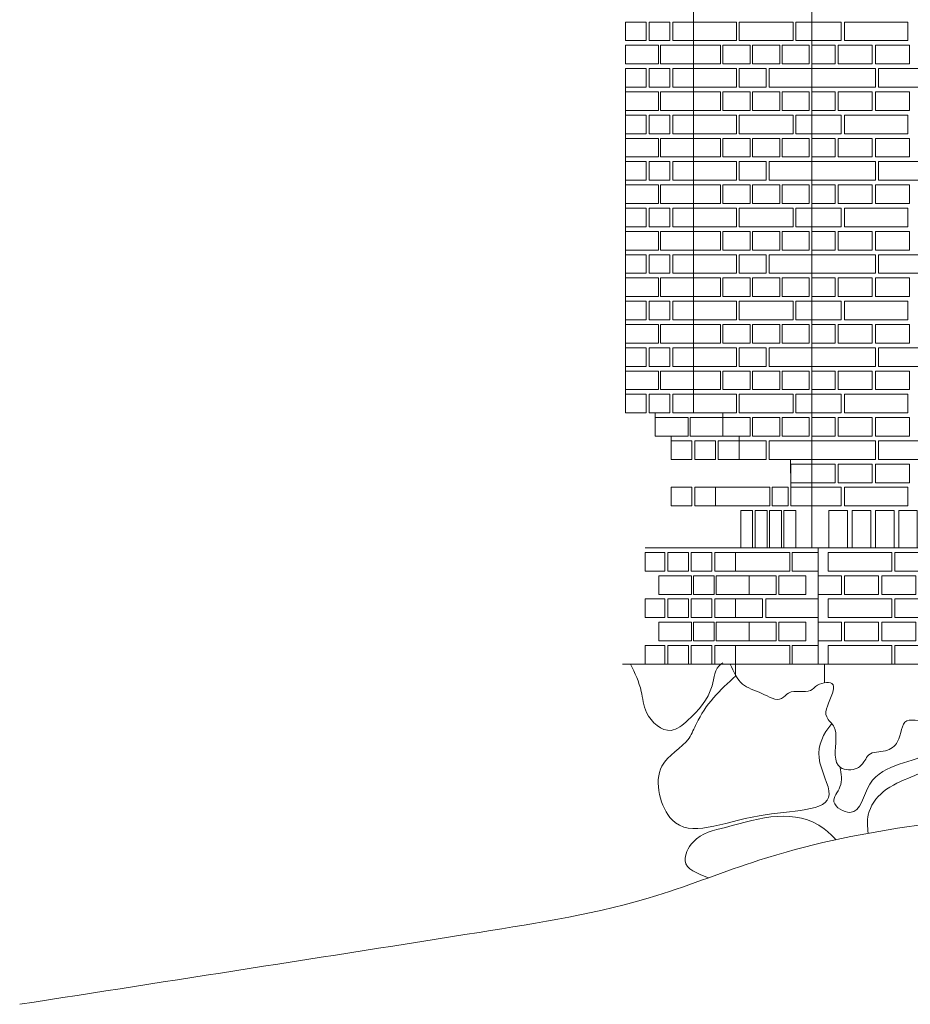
# Model space of a CAD drawing. Header units: millimetres. Extents: x -37887 to 94344, y -69777 to 116976.
# Tile 193 of 205: x 40010 to 42880, y 107154 to 110328. Entities that reach past the tile are written whole.
import ezdxf

# ---------------------------------------------------------------- set-up
doc = ezdxf.new("R2010")
doc.units = ezdxf.units.MM
doc.layers.add('02_odbudowa', color=7, linetype='Continuous', lineweight=30)
doc.layers.add('inwentarka dominiki', color=1, linetype='Continuous', lineweight=13)

# ---------------------------------------------------------------- blocks, each defined once
blk = doc.blocks.new('A$C548F19F9')
at = {"layer": 'inwentarka dominiki'}
for p, q in [((43635.2, 1471.6), (43635.2, 5921.6)), ((43253.6, 1906.6), (43253.6, 4141.6)), ((43035.2, 2959.1), (43035.2, 1906.6)), ((43130.6, 1891.6), (43130.6, 1906.6)), ((43349, 1891.6), (43349, 1906.6)), ((43182.2, 1816.6), (43182.2, 1831.6)), ((43400.7, 1816.6), (43400.7, 1831.6)), ((43567.3, 1666.6), (43566.6, 1756.6)), ((43098.1, 1471.6), (48539.2, 1471.6)), ((43655.4, 1471.6), (43655.4, 1096.6)), ((43025.3, 1096.6), (48623.3, 1096.6)), ((43389.4, 1096.6), (43389.4, 1061.5)), ((43675.7, 1096.6), (43675.7, 1036.7))]:
    blk.add_line(p, q, dxfattribs=at)
for points in [[(43035.2, 3166.6), (43101.9, 3166.6), (43101.9, 3106.6), (43035.2, 3106.6), (43035.2, 3166.6)], [(43111, 3166.6), (43177.8, 3166.6), (43177.8, 3106.6), (43111, 3106.6), (43111, 3166.6)], [(43186.9, 3166.6), (43253.6, 3166.6), (43253.6, 3106.6), (43186.9, 3106.6), (43186.9, 3166.6)], [(43253.6, 3106.6), (43253.6, 3166.6), (43392.7, 3166.6), (43392.7, 3106.6), (43253.6, 3106.6)], [(43400.7, 3106.6), (43400.7, 3166.6), (43575.5, 3166.6), (43575.5, 3106.6), (43400.7, 3106.6)], [(43583.5, 3106.6), (43583.5, 3166.6), (43635.2, 3166.6), (43635.2, 3106.6), (43583.5, 3106.6)], [(43730.2, 3166.6), (43730.2, 3106.6), (43635.2, 3106.6), (43635.2, 3166.6), (43730.2, 3166.6)], [(43945.2, 3166.6), (43945.2, 3106.6), (43740.2, 3106.6), (43740.2, 3166.6), (43945.2, 3166.6)], [(43035.2, 3031.6), (43035.2, 3091.6), (43141.4, 3091.6), (43141.4, 3031.6), (43035.2, 3031.6)], [(43147.4, 3031.6), (43147.4, 3091.6), (43253.6, 3091.6), (43253.6, 3031.6), (43147.4, 3031.6)], [(43341, 3031.6), (43253.6, 3031.6), (43253.6, 3091.6), (43341, 3091.6), (43341, 3031.6)], [(43436.4, 3031.6), (43349, 3031.6), (43349, 3091.6), (43436.4, 3091.6), (43436.4, 3031.6)], [(43531.8, 3031.6), (43444.4, 3031.6), (43444.4, 3091.6), (43531.8, 3091.6), (43531.8, 3031.6)], [(43627.2, 3031.6), (43539.8, 3031.6), (43539.8, 3091.6), (43627.2, 3091.6), (43627.2, 3031.6)], [(43710.2, 3091.6), (43710.2, 3031.6), (43635.2, 3031.6), (43635.2, 3091.6), (43710.2, 3091.6)], [(43830.2, 3091.6), (43830.2, 3031.6), (43720.2, 3031.6), (43720.2, 3091.6), (43830.2, 3091.6)], [(43950.2, 3091.6), (43950.2, 3031.6), (43840.2, 3031.6), (43840.2, 3091.6), (43950.2, 3091.6)], [(43035.2, 3016.6), (43101.9, 3016.6), (43101.9, 2956.6), (43035.2, 2956.6), (43035.2, 3016.6)], [(43111, 3016.6), (43177.8, 3016.6), (43177.8, 2956.6), (43111, 2956.6), (43111, 3016.6)], [(43186.9, 3016.6), (43253.6, 3016.6), (43253.6, 2956.6), (43186.9, 2956.6), (43186.9, 3016.6)], [(43253.6, 2956.6), (43253.6, 3016.6), (43392.7, 3016.6), (43392.7, 2956.6), (43253.6, 2956.6)], [(43488.1, 2956.6), (43400.7, 2956.6), (43400.7, 3016.6), (43488.1, 3016.6), (43488.1, 2956.6)], [(43498.1, 2956.6), (43498.1, 3016.6), (43635.2, 3016.6), (43635.2, 2956.6), (43498.1, 2956.6)], [(43840.2, 3016.6), (43840.2, 2956.6), (43635.2, 2956.6), (43635.2, 3016.6), (43840.2, 3016.6)], [(44055.2, 3016.6), (44055.2, 2956.6), (43850.2, 2956.6), (43850.2, 3016.6), (44055.2, 3016.6)], [(43035.2, 2881.6), (43035.2, 2941.6), (43141.4, 2941.6), (43141.4, 2881.6), (43035.2, 2881.6)], [(43147.4, 2881.6), (43147.4, 2941.6), (43253.6, 2941.6), (43253.6, 2881.6), (43147.4, 2881.6)], [(43341, 2881.6), (43253.6, 2881.6), (43253.6, 2941.6), (43341, 2941.6), (43341, 2881.6)], [(43436.4, 2881.6), (43349, 2881.6), (43349, 2941.6), (43436.4, 2941.6), (43436.4, 2881.6)], [(43531.8, 2881.6), (43444.4, 2881.6), (43444.4, 2941.6), (43531.8, 2941.6), (43531.8, 2881.6)], [(43627.2, 2881.6), (43539.8, 2881.6), (43539.8, 2941.6), (43627.2, 2941.6), (43627.2, 2881.6)], [(43710.2, 2941.6), (43710.2, 2881.6), (43635.2, 2881.6), (43635.2, 2941.6), (43710.2, 2941.6)], [(43830.2, 2941.6), (43830.2, 2881.6), (43720.2, 2881.6), (43720.2, 2941.6), (43830.2, 2941.6)], [(43950.2, 2941.6), (43950.2, 2881.6), (43840.2, 2881.6), (43840.2, 2941.6), (43950.2, 2941.6)], [(43035.2, 2866.6), (43101.9, 2866.6), (43101.9, 2806.6), (43035.2, 2806.6), (43035.2, 2866.6)], [(43111, 2866.6), (43177.8, 2866.6), (43177.8, 2806.6), (43111, 2806.6), (43111, 2866.6)], [(43186.9, 2866.6), (43253.6, 2866.6), (43253.6, 2806.6), (43186.9, 2806.6), (43186.9, 2866.6)], [(43253.6, 2806.6), (43253.6, 2866.6), (43392.7, 2866.6), (43392.7, 2806.6), (43253.6, 2806.6)], [(43400.7, 2806.6), (43400.7, 2866.6), (43575.5, 2866.6), (43575.5, 2806.6), (43400.7, 2806.6)], [(43583.5, 2806.6), (43583.5, 2866.6), (43635.2, 2866.6), (43635.2, 2806.6), (43583.5, 2806.6)], [(43730.2, 2866.6), (43730.2, 2806.6), (43635.2, 2806.6), (43635.2, 2866.6), (43730.2, 2866.6)], [(43945.2, 2866.6), (43945.2, 2806.6), (43740.2, 2806.6), (43740.2, 2866.6), (43945.2, 2866.6)], [(43035.2, 2731.6), (43035.2, 2791.6), (43141.4, 2791.6), (43141.4, 2731.6), (43035.2, 2731.6)], [(43147.4, 2731.6), (43147.4, 2791.6), (43253.6, 2791.6), (43253.6, 2731.6), (43147.4, 2731.6)], [(43341, 2731.6), (43253.6, 2731.6), (43253.6, 2791.6), (43341, 2791.6), (43341, 2731.6)], [(43436.4, 2731.6), (43349, 2731.6), (43349, 2791.6), (43436.4, 2791.6), (43436.4, 2731.6)], [(43531.8, 2731.6), (43444.4, 2731.6), (43444.4, 2791.6), (43531.8, 2791.6), (43531.8, 2731.6)], [(43627.2, 2731.6), (43539.8, 2731.6), (43539.8, 2791.6), (43627.2, 2791.6), (43627.2, 2731.6)], [(43710.2, 2791.6), (43710.2, 2731.6), (43635.2, 2731.6), (43635.2, 2791.6), (43710.2, 2791.6)], [(43830.2, 2791.6), (43830.2, 2731.6), (43720.2, 2731.6), (43720.2, 2791.6), (43830.2, 2791.6)], [(43950.2, 2791.6), (43950.2, 2731.6), (43840.2, 2731.6), (43840.2, 2791.6), (43950.2, 2791.6)], [(43035.2, 2716.6), (43101.9, 2716.6), (43101.9, 2656.6), (43035.2, 2656.6), (43035.2, 2716.6)], [(43111, 2716.6), (43177.8, 2716.6), (43177.8, 2656.6), (43111, 2656.6), (43111, 2716.6)], [(43186.9, 2716.6), (43253.6, 2716.6), (43253.6, 2656.6), (43186.9, 2656.6), (43186.9, 2716.6)], [(43253.6, 2656.6), (43253.6, 2716.6), (43392.7, 2716.6), (43392.7, 2656.6), (43253.6, 2656.6)], [(43488.1, 2656.6), (43400.7, 2656.6), (43400.7, 2716.6), (43488.1, 2716.6), (43488.1, 2656.6)], [(43498.1, 2656.6), (43498.1, 2716.6), (43635.2, 2716.6), (43635.2, 2656.6), (43498.1, 2656.6)], [(43840.2, 2716.6), (43840.2, 2656.6), (43635.2, 2656.6), (43635.2, 2716.6), (43840.2, 2716.6)], [(44055.2, 2716.6), (44055.2, 2656.6), (43850.2, 2656.6), (43850.2, 2716.6), (44055.2, 2716.6)], [(43035.2, 2581.6), (43035.2, 2641.6), (43141.4, 2641.6), (43141.4, 2581.6), (43035.2, 2581.6)], [(43147.4, 2581.6), (43147.4, 2641.6), (43253.6, 2641.6), (43253.6, 2581.6), (43147.4, 2581.6)], [(43341, 2581.6), (43253.6, 2581.6), (43253.6, 2641.6), (43341, 2641.6), (43341, 2581.6)], [(43436.4, 2581.6), (43349, 2581.6), (43349, 2641.6), (43436.4, 2641.6), (43436.4, 2581.6)], [(43531.8, 2581.6), (43444.4, 2581.6), (43444.4, 2641.6), (43531.8, 2641.6), (43531.8, 2581.6)], [(43627.2, 2581.6), (43539.8, 2581.6), (43539.8, 2641.6), (43627.2, 2641.6), (43627.2, 2581.6)], [(43710.2, 2641.6), (43710.2, 2581.6), (43635.2, 2581.6), (43635.2, 2641.6), (43710.2, 2641.6)], [(43830.2, 2641.6), (43830.2, 2581.6), (43720.2, 2581.6), (43720.2, 2641.6), (43830.2, 2641.6)], [(43950.2, 2641.6), (43950.2, 2581.6), (43840.2, 2581.6), (43840.2, 2641.6), (43950.2, 2641.6)], [(43035.2, 2566.6), (43101.9, 2566.6), (43101.9, 2506.6), (43035.2, 2506.6), (43035.2, 2566.6)], [(43111, 2566.6), (43177.8, 2566.6), (43177.8, 2506.6), (43111, 2506.6), (43111, 2566.6)], [(43186.9, 2566.6), (43253.6, 2566.6), (43253.6, 2506.6), (43186.9, 2506.6), (43186.9, 2566.6)], [(43253.6, 2506.6), (43253.6, 2566.6), (43392.7, 2566.6), (43392.7, 2506.6), (43253.6, 2506.6)], [(43400.7, 2506.6), (43400.7, 2566.6), (43575.5, 2566.6), (43575.5, 2506.6), (43400.7, 2506.6)], [(43583.5, 2506.6), (43583.5, 2566.6), (43635.2, 2566.6), (43635.2, 2506.6), (43583.5, 2506.6)], [(43730.2, 2566.6), (43730.2, 2506.6), (43635.2, 2506.6), (43635.2, 2566.6), (43730.2, 2566.6)], [(43945.2, 2566.6), (43945.2, 2506.6), (43740.2, 2506.6), (43740.2, 2566.6), (43945.2, 2566.6)], [(43035.2, 2431.6), (43035.2, 2491.6), (43141.4, 2491.6), (43141.4, 2431.6), (43035.2, 2431.6)], [(43147.4, 2431.6), (43147.4, 2491.6), (43253.6, 2491.6), (43253.6, 2431.6), (43147.4, 2431.6)], [(43341, 2431.6), (43253.6, 2431.6), (43253.6, 2491.6), (43341, 2491.6), (43341, 2431.6)], [(43436.4, 2431.6), (43349, 2431.6), (43349, 2491.6), (43436.4, 2491.6), (43436.4, 2431.6)], [(43531.8, 2431.6), (43444.4, 2431.6), (43444.4, 2491.6), (43531.8, 2491.6), (43531.8, 2431.6)], [(43627.2, 2431.6), (43539.8, 2431.6), (43539.8, 2491.6), (43627.2, 2491.6), (43627.2, 2431.6)], [(43710.2, 2491.6), (43710.2, 2431.6), (43635.2, 2431.6), (43635.2, 2491.6), (43710.2, 2491.6)], [(43830.2, 2491.6), (43830.2, 2431.6), (43720.2, 2431.6), (43720.2, 2491.6), (43830.2, 2491.6)], [(43950.2, 2491.6), (43950.2, 2431.6), (43840.2, 2431.6), (43840.2, 2491.6), (43950.2, 2491.6)], [(43035.2, 2416.6), (43101.9, 2416.6), (43101.9, 2356.6), (43035.2, 2356.6), (43035.2, 2416.6)], [(43111, 2416.6), (43177.8, 2416.6), (43177.8, 2356.6), (43111, 2356.6), (43111, 2416.6)], [(43186.9, 2416.6), (43253.6, 2416.6), (43253.6, 2356.6), (43186.9, 2356.6), (43186.9, 2416.6)], [(43253.6, 2356.6), (43253.6, 2416.6), (43392.7, 2416.6), (43392.7, 2356.6), (43253.6, 2356.6)], [(43488.1, 2356.6), (43400.7, 2356.6), (43400.7, 2416.6), (43488.1, 2416.6), (43488.1, 2356.6)], [(43498.1, 2356.6), (43498.1, 2416.6), (43635.2, 2416.6), (43635.2, 2356.6), (43498.1, 2356.6)], [(43840.2, 2416.6), (43840.2, 2356.6), (43635.2, 2356.6), (43635.2, 2416.6), (43840.2, 2416.6)], [(44055.2, 2416.6), (44055.2, 2356.6), (43850.2, 2356.6), (43850.2, 2416.6), (44055.2, 2416.6)], [(43035.2, 2281.6), (43035.2, 2341.6), (43141.4, 2341.6), (43141.4, 2281.6), (43035.2, 2281.6)], [(43147.4, 2281.6), (43147.4, 2341.6), (43253.6, 2341.6), (43253.6, 2281.6), (43147.4, 2281.6)], [(43341, 2281.6), (43253.6, 2281.6), (43253.6, 2341.6), (43341, 2341.6), (43341, 2281.6)], [(43436.4, 2281.6), (43349, 2281.6), (43349, 2341.6), (43436.4, 2341.6), (43436.4, 2281.6)], [(43531.8, 2281.6), (43444.4, 2281.6), (43444.4, 2341.6), (43531.8, 2341.6), (43531.8, 2281.6)], [(43627.2, 2281.6), (43539.8, 2281.6), (43539.8, 2341.6), (43627.2, 2341.6), (43627.2, 2281.6)], [(43710.2, 2341.6), (43710.2, 2281.6), (43635.2, 2281.6), (43635.2, 2341.6), (43710.2, 2341.6)], [(43830.2, 2341.6), (43830.2, 2281.6), (43720.2, 2281.6), (43720.2, 2341.6), (43830.2, 2341.6)], [(43950.2, 2341.6), (43950.2, 2281.6), (43840.2, 2281.6), (43840.2, 2341.6), (43950.2, 2341.6)], [(43035.2, 2266.6), (43101.9, 2266.6), (43101.9, 2206.6), (43035.2, 2206.6), (43035.2, 2266.6)], [(43111, 2266.6), (43177.8, 2266.6), (43177.8, 2206.6), (43111, 2206.6), (43111, 2266.6)], [(43186.9, 2266.6), (43253.6, 2266.6), (43253.6, 2206.6), (43186.9, 2206.6), (43186.9, 2266.6)], [(43253.6, 2206.6), (43253.6, 2266.6), (43392.7, 2266.6), (43392.7, 2206.6), (43253.6, 2206.6)], [(43400.7, 2206.6), (43400.7, 2266.6), (43575.5, 2266.6), (43575.5, 2206.6), (43400.7, 2206.6)], [(43583.5, 2206.6), (43583.5, 2266.6), (43635.2, 2266.6), (43635.2, 2206.6), (43583.5, 2206.6)], [(43730.2, 2266.6), (43730.2, 2206.6), (43635.2, 2206.6), (43635.2, 2266.6), (43730.2, 2266.6)], [(43945.2, 2266.6), (43945.2, 2206.6), (43740.2, 2206.6), (43740.2, 2266.6), (43945.2, 2266.6)], [(43035.2, 2131.6), (43035.2, 2191.6), (43141.4, 2191.6), (43141.4, 2131.6), (43035.2, 2131.6)], [(43147.4, 2131.6), (43147.4, 2191.6), (43253.6, 2191.6), (43253.6, 2131.6), (43147.4, 2131.6)], [(43341, 2131.6), (43253.6, 2131.6), (43253.6, 2191.6), (43341, 2191.6), (43341, 2131.6)], [(43436.4, 2131.6), (43349, 2131.6), (43349, 2191.6), (43436.4, 2191.6), (43436.4, 2131.6)], [(43531.8, 2131.6), (43444.4, 2131.6), (43444.4, 2191.6), (43531.8, 2191.6), (43531.8, 2131.6)], [(43627.2, 2131.6), (43539.8, 2131.6), (43539.8, 2191.6), (43627.2, 2191.6), (43627.2, 2131.6)], [(43710.2, 2191.6), (43710.2, 2131.6), (43635.2, 2131.6), (43635.2, 2191.6), (43710.2, 2191.6)], [(43830.2, 2191.6), (43830.2, 2131.6), (43720.2, 2131.6), (43720.2, 2191.6), (43830.2, 2191.6)], [(43950.2, 2191.6), (43950.2, 2131.6), (43840.2, 2131.6), (43840.2, 2191.6), (43950.2, 2191.6)], [(43035.2, 2116.6), (43101.9, 2116.6), (43101.9, 2056.6), (43035.2, 2056.6), (43035.2, 2116.6)], [(43111, 2116.6), (43177.8, 2116.6), (43177.8, 2056.6), (43111, 2056.6), (43111, 2116.6)], [(43186.9, 2116.6), (43253.6, 2116.6), (43253.6, 2056.6), (43186.9, 2056.6), (43186.9, 2116.6)], [(43253.6, 2056.6), (43253.6, 2116.6), (43392.7, 2116.6), (43392.7, 2056.6), (43253.6, 2056.6)], [(43488.1, 2056.6), (43400.7, 2056.6), (43400.7, 2116.6), (43488.1, 2116.6), (43488.1, 2056.6)], [(43498.1, 2056.6), (43498.1, 2116.6), (43635.2, 2116.6), (43635.2, 2056.6), (43498.1, 2056.6)], [(43840.2, 2116.6), (43840.2, 2056.6), (43635.2, 2056.6), (43635.2, 2116.6), (43840.2, 2116.6)], [(44055.2, 2116.6), (44055.2, 2056.6), (43850.2, 2056.6), (43850.2, 2116.6), (44055.2, 2116.6)], [(43035.2, 1981.6), (43035.2, 2041.6), (43141.4, 2041.6), (43141.4, 1981.6), (43035.2, 1981.6)], [(43147.4, 1981.6), (43147.4, 2041.6), (43253.6, 2041.6), (43253.6, 1981.6), (43147.4, 1981.6)], [(43341, 1981.6), (43253.6, 1981.6), (43253.6, 2041.6), (43341, 2041.6), (43341, 1981.6)], [(43436.4, 1981.6), (43349, 1981.6), (43349, 2041.6), (43436.4, 2041.6), (43436.4, 1981.6)], [(43531.8, 1981.6), (43444.4, 1981.6), (43444.4, 2041.6), (43531.8, 2041.6), (43531.8, 1981.6)], [(43627.2, 1981.6), (43539.8, 1981.6), (43539.8, 2041.6), (43627.2, 2041.6), (43627.2, 1981.6)], [(43710.2, 2041.6), (43710.2, 1981.6), (43635.2, 1981.6), (43635.2, 2041.6), (43710.2, 2041.6)], [(43830.2, 2041.6), (43830.2, 1981.6), (43720.2, 1981.6), (43720.2, 2041.6), (43830.2, 2041.6)], [(43950.2, 2041.6), (43950.2, 1981.6), (43840.2, 1981.6), (43840.2, 2041.6), (43950.2, 2041.6)], [(43035.2, 1966.6), (43101.9, 1966.6), (43101.9, 1906.6), (43035.2, 1906.6), (43035.2, 1966.6)], [(43111, 1966.6), (43177.8, 1966.6), (43177.8, 1906.6), (43111, 1906.6), (43111, 1966.6)], [(43186.9, 1966.6), (43253.6, 1966.6), (43253.6, 1906.6), (43186.9, 1906.6), (43186.9, 1966.6)], [(43253.6, 1906.6), (43253.6, 1966.6), (43392.7, 1966.6), (43392.7, 1906.6), (43253.6, 1906.6)], [(43400.7, 1906.6), (43400.7, 1966.6), (43575.5, 1966.6), (43575.5, 1906.6), (43400.7, 1906.6)], [(43583.5, 1906.6), (43583.5, 1966.6), (43635.2, 1966.6), (43635.2, 1906.6), (43583.5, 1906.6)], [(43730.2, 1966.6), (43730.2, 1906.6), (43635.2, 1906.6), (43635.2, 1966.6), (43730.2, 1966.6)], [(43945.2, 1966.6), (43945.2, 1906.6), (43740.2, 1906.6), (43740.2, 1966.6), (43945.2, 1966.6)], [(43130.6, 1831.6), (43130.6, 1891.6), (43236.8, 1891.6), (43236.8, 1831.6), (43130.6, 1831.6)], [(43242.8, 1831.6), (43242.8, 1891.6), (43349, 1891.6), (43349, 1831.6), (43242.8, 1831.6)], [(43436.4, 1831.6), (43349, 1831.6), (43349, 1891.6), (43436.4, 1891.6), (43436.4, 1831.6)], [(43531.8, 1831.6), (43444.4, 1831.6), (43444.4, 1891.6), (43531.8, 1891.6), (43531.8, 1831.6)], [(43627.2, 1831.6), (43539.8, 1831.6), (43539.8, 1891.6), (43627.2, 1891.6), (43627.2, 1831.6)], [(43710.2, 1891.6), (43710.2, 1831.6), (43635.2, 1831.6), (43635.2, 1891.6), (43710.2, 1891.6)], [(43830.2, 1891.6), (43830.2, 1831.6), (43720.2, 1831.6), (43720.2, 1891.6), (43830.2, 1891.6)], [(43950.2, 1891.6), (43950.2, 1831.6), (43840.2, 1831.6), (43840.2, 1891.6), (43950.2, 1891.6)], [(43182.2, 1816.6), (43249, 1816.6), (43249, 1756.6), (43182.2, 1756.6), (43182.2, 1816.6)], [(43258.1, 1816.6), (43324.8, 1816.6), (43324.8, 1756.6), (43258.1, 1756.6), (43258.1, 1816.6)], [(43333.9, 1816.6), (43400.7, 1816.6), (43400.7, 1756.6), (43333.9, 1756.6), (43333.9, 1816.6)], [(43488.1, 1756.6), (43400.7, 1756.6), (43400.7, 1816.6), (43488.1, 1816.6), (43488.1, 1756.6)], [(43498.1, 1756.6), (43498.1, 1816.6), (43635.2, 1816.6), (43635.2, 1756.6), (43498.1, 1756.6)], [(43840.2, 1816.6), (43840.2, 1756.6), (43635.2, 1756.6), (43635.2, 1816.6), (43840.2, 1816.6)], [(44055.2, 1816.6), (44055.2, 1756.6), (43850.2, 1756.6), (43850.2, 1816.6), (44055.2, 1816.6)], [(43567.3, 1681.6), (43567.3, 1741.6), (43635.2, 1741.6), (43635.2, 1681.6), (43567.3, 1681.6)], [(43710.2, 1741.6), (43710.2, 1681.6), (43635.2, 1681.6), (43635.2, 1741.6), (43710.2, 1741.6)], [(43830.2, 1741.6), (43830.2, 1681.6), (43720.2, 1681.6), (43720.2, 1741.6), (43830.2, 1741.6)], [(43950.2, 1741.6), (43950.2, 1681.6), (43840.2, 1681.6), (43840.2, 1741.6), (43950.2, 1741.6)], [(43182.2, 1666.6), (43249, 1666.6), (43249, 1606.6), (43182.2, 1606.6), (43182.2, 1666.6)], [(43258.1, 1666.6), (43324.8, 1666.6), (43324.8, 1606.6), (43258.1, 1606.6), (43258.1, 1666.6)], [(43324.8, 1606.6), (43324.8, 1666.6), (43499.7, 1666.6), (43499.7, 1606.6), (43324.8, 1606.6)], [(43507.7, 1606.6), (43507.7, 1666.6), (43559.3, 1666.6), (43559.3, 1606.6), (43507.7, 1606.6)], [(43567.3, 1606.6), (43567.3, 1666.6), (43635.2, 1666.6), (43635.2, 1606.6), (43567.3, 1606.6)], [(43730.2, 1666.6), (43730.2, 1606.6), (43635.2, 1606.6), (43635.2, 1666.6), (43730.2, 1666.6)], [(43945.2, 1666.6), (43945.2, 1606.6), (43740.2, 1606.6), (43740.2, 1666.6), (43945.2, 1666.6)], [(43406.3, 1591.6), (43444.6, 1591.6), (43444.6, 1471.6), (43406.3, 1471.6), (43406.3, 1591.6)], [(43452.6, 1591.6), (43490.9, 1591.6), (43490.9, 1471.6), (43452.6, 1471.6), (43452.6, 1591.6)], [(43498.9, 1591.6), (43537.3, 1591.6), (43537.3, 1471.6), (43498.9, 1471.6), (43498.9, 1591.6)], [(43545.2, 1591.6), (43583.6, 1591.6), (43583.6, 1471.6), (43545.2, 1471.6), (43545.2, 1591.6)], [(43690.2, 1471.6), (43690.2, 1591.6), (43750.2, 1591.6), (43750.2, 1471.6), (43690.2, 1471.6)], [(43765.2, 1471.6), (43765.2, 1591.6), (43825.2, 1591.6), (43825.2, 1471.6), (43765.2, 1471.6)], [(43840.2, 1471.6), (43840.2, 1591.6), (43900.2, 1591.6), (43900.2, 1471.6), (43840.2, 1471.6)], [(43915.2, 1471.6), (43915.2, 1591.6), (43975.2, 1591.6), (43975.2, 1471.6), (43915.2, 1471.6)], [(43098.1, 1456.6), (43161.9, 1456.6), (43161.9, 1396.6), (43098.1, 1396.6), (43098.1, 1456.6)], [(43171, 1456.6), (43237.7, 1456.6), (43237.7, 1396.6), (43171, 1396.6), (43171, 1456.6)], [(43246.8, 1456.6), (43313.5, 1456.6), (43313.5, 1396.6), (43246.8, 1396.6), (43246.8, 1456.6)], [(43322.6, 1456.6), (43389.4, 1456.6), (43389.4, 1396.6), (43322.6, 1396.6), (43322.6, 1456.6)], [(43389.4, 1396.6), (43389.4, 1456.6), (43564.3, 1456.6), (43564.3, 1396.6), (43389.4, 1396.6)], [(43572.2, 1396.6), (43572.2, 1456.6), (43655.4, 1456.6), (43655.4, 1396.6), (43572.2, 1396.6)], [(43892.7, 1456.6), (43892.7, 1396.6), (43687.7, 1396.6), (43687.7, 1456.6), (43892.7, 1456.6)], [(44122.7, 1456.6), (44122.7, 1396.6), (43902.7, 1396.6), (43902.7, 1456.6), (44122.7, 1456.6)], [(43141.9, 1321.6), (43141.9, 1381.6), (43248, 1381.6), (43248, 1321.6), (43141.9, 1321.6)], [(43254.1, 1381.6), (43320.9, 1381.6), (43320.9, 1321.6), (43254.1, 1321.6), (43254.1, 1381.6)], [(43326.9, 1321.6), (43326.9, 1381.6), (43433.1, 1381.6), (43433.1, 1321.6), (43326.9, 1321.6)], [(43520.5, 1321.6), (43433.1, 1321.6), (43433.1, 1381.6), (43520.5, 1381.6), (43520.5, 1321.6)], [(43615.9, 1321.6), (43528.5, 1321.6), (43528.5, 1381.6), (43615.9, 1381.6), (43615.9, 1321.6)], [(43730.4, 1381.6), (43730.4, 1321.6), (43655.4, 1321.6), (43655.4, 1381.6), (43730.4, 1381.6)], [(43850.4, 1381.6), (43850.4, 1321.6), (43740.4, 1321.6), (43740.4, 1381.6), (43850.4, 1381.6)], [(43970.4, 1381.6), (43970.4, 1321.6), (43860.4, 1321.6), (43860.4, 1381.6), (43970.4, 1381.6)], [(43098.1, 1306.6), (43161.9, 1306.6), (43161.9, 1246.6), (43098.1, 1246.6), (43098.1, 1306.6)], [(43171, 1306.6), (43237.7, 1306.6), (43237.7, 1246.6), (43171, 1246.6), (43171, 1306.6)], [(43246.8, 1306.6), (43313.5, 1306.6), (43313.5, 1246.6), (43246.8, 1246.6), (43246.8, 1306.6)], [(43322.6, 1306.6), (43389.4, 1306.6), (43389.4, 1246.6), (43322.6, 1246.6), (43322.6, 1306.6)], [(43476.8, 1246.6), (43389.4, 1246.6), (43389.4, 1306.6), (43476.8, 1306.6), (43476.8, 1246.6)], [(43486.8, 1246.6), (43486.8, 1306.6), (43655.4, 1306.6), (43655.4, 1246.6), (43486.8, 1246.6)], [(43892.7, 1306.6), (43892.7, 1246.6), (43687.7, 1246.6), (43687.7, 1306.6), (43892.7, 1306.6)], [(44122.7, 1306.6), (44122.7, 1246.6), (43902.7, 1246.6), (43902.7, 1306.6), (44122.7, 1306.6)], [(43141.9, 1171.6), (43141.9, 1231.6), (43248, 1231.6), (43248, 1171.6), (43141.9, 1171.6)], [(43254.1, 1231.6), (43320.9, 1231.6), (43320.9, 1171.6), (43254.1, 1171.6), (43254.1, 1231.6)], [(43326.9, 1171.6), (43326.9, 1231.6), (43433.1, 1231.6), (43433.1, 1171.6), (43326.9, 1171.6)], [(43520.5, 1171.6), (43433.1, 1171.6), (43433.1, 1231.6), (43520.5, 1231.6), (43520.5, 1171.6)], [(43615.9, 1171.6), (43528.5, 1171.6), (43528.5, 1231.6), (43615.9, 1231.6), (43615.9, 1171.6)], [(43730.4, 1231.6), (43730.4, 1171.6), (43655.4, 1171.6), (43655.4, 1231.6), (43730.4, 1231.6)], [(43850.4, 1231.6), (43850.4, 1171.6), (43740.4, 1171.6), (43740.4, 1231.6), (43850.4, 1231.6)], [(43970.4, 1231.6), (43970.4, 1171.6), (43860.4, 1171.6), (43860.4, 1231.6), (43970.4, 1231.6)], [(43098.1, 1156.6), (43161.9, 1156.6), (43161.9, 1096.6), (43098.1, 1096.6), (43098.1, 1156.6)], [(43171, 1156.6), (43237.7, 1156.6), (43237.7, 1096.6), (43171, 1096.6), (43171, 1156.6)], [(43246.8, 1156.6), (43313.5, 1156.6), (43313.5, 1096.6), (43246.8, 1096.6), (43246.8, 1156.6)], [(43322.6, 1156.6), (43389.4, 1156.6), (43389.4, 1096.6), (43322.6, 1096.6), (43322.6, 1156.6)], [(43389.4, 1096.6), (43389.4, 1156.6), (43564.3, 1156.6), (43564.3, 1096.6), (43389.4, 1096.6)], [(43572.2, 1096.6), (43572.2, 1156.6), (43655.4, 1156.6), (43655.4, 1096.6), (43572.2, 1096.6)], [(43892.7, 1156.6), (43892.7, 1096.6), (43687.7, 1096.6), (43687.7, 1156.6), (43892.7, 1156.6)], [(44122.7, 1156.6), (44122.7, 1096.6), (43902.7, 1096.6), (43902.7, 1156.6), (44122.7, 1156.6)]]:
    blk.add_lwpolyline(points, dxfattribs=at)
for points in [[(43051.4, 1096.6), (43085.6, 1008.9), (43102.7, 940.6), (43181.7, 883), (43235.1, 915), (43313.6, 1027), (43342.1, 1096.6), (43348.2, 1100.6)], [(49224.2, 1046.2), (48137.1, 872.4), (47478.4, 806.2), (47159.8, 774.6), (46434.9, 774.8), (46105.6, 743.7), (45720.4, 743.7), (45509.2, 718.9), (44431.3, 624.6), (43464.5, 464.3), (43135.7, 350.9), (42563.6, 231.9), (41082.7, 0)]]:
    blk.add_spline(points, degree=3, dxfattribs=at)
for points, knots in [([(47628.3, 822), (47606.6, 841.1), (47575.4, 880), (47551.5, 942.4), (47473, 929.8), (47496.5, 992.5), (47557.5, 1027.9), (47439.5, 1062.7), (47356.8, 1001.3), (47221.2, 1025.9), (47079.7, 955), (47031.5, 1063.8), (46852.9, 1075.8), (46612.4, 1082.4), (46609, 929.9), (46461.8, 841), (46320.1, 873.6), (46170, 823.2), (46035.6, 828.2), (45881.6, 762.7), (45811.2, 890.1), (45767.9, 987.6), (45704.3, 1075), (45583.5, 1058.5), (45493.7, 1001.2), (45383.9, 946.4), (45281, 846.4), (45214.2, 946.6), (45138.6, 920.5), (45141.6, 867.1), (45087.5, 855.1), (45032.6, 846.9), (45036.4, 792.2), (44991.7, 803.4), (44953, 748.2), (45061.3, 764), (44988.8, 733.3), (44954.7, 742.9), (44908.6, 728.8), (44863.8, 738.7), (44824.4, 742), (44742.7, 736.4), (44843.1, 792.5), (44862, 834.2), (44868.9, 896), (44811.8, 890.2), (44794.8, 929), (44753.8, 916.9), (44787.2, 898.2), (44754.6, 866.7), (44712.6, 872.8), (44676.6, 894), (44630.3, 889.9), (44591.4, 890.7), (44546.9, 876.1), (44529.5, 905.3), (44498.6, 879.9), (44466.9, 896.8), (44447.3, 918.8), (44411.7, 913.7), (44408.2, 880.4), (44349.2, 863.6), (44438.6, 852), (44425.8, 813.7), (44451.5, 799.5), (44402.5, 780.9), (44389.3, 826), (44346.5, 825.6), (44295, 835.7), (44293.5, 783.3), (44316.2, 749.2), (44246.5, 755.7), (44248.6, 802.4), (44219.6, 843.2), (44171.9, 854.5), (44130, 868.9), (44121.5, 905.3), (44074.3, 887.9), (44034.6, 921.9), (43986.4, 912.4), (43922.6, 922.5), (43924.5, 846.5), (43873.5, 809.7), (43822.5, 817), (43804.5, 781.5), (43780.3, 752.7), (43699.9, 755.4), (43714.5, 838.6), (43712.8, 895.9), (43664, 934.6), (43698.8, 982.2), (43711.7, 1043.8), (43654.9, 1036.4), (43624.1, 996.7), (43568.5, 1020.7), (43530.4, 969.8), (43471.6, 1007.8), (43404.2, 1025.1), (43383.3, 1072.1), (43372.4, 1096.6)], [1036.043921, 1036.043921, 1036.043921, 1036.043921, 1115.414412, 1166.189803, 1222.92613, 1266.819071, 1313.383484, 1382.262328, 1491.736268, 1636.671691, 1783.279858, 1849.457342, 1933.295416, 2319.169536, 2412.192939, 2531.829129, 2721.054951, 2851.895163, 2988.320248, 3137.698918, 3266.71626, 3348.617593, 3482.103121, 3531.225088, 3697.341686, 3791.271573, 3924.435005, 4013.34102, 4071.755406, 4098.050334, 4153.531564, 4210.323441, 4236.348484, 4280.161852, 4310.250166, 4370.259217, 4401.792278, 4458.478503, 4494.736034, 4538.856707, 4589.781383, 4633.72075, 4702.450088, 4781.017756, 4808.725285, 4855.481334, 4901.017518, 4917.098604, 4942.060362, 4960.304775, 5022.701477, 5058.51108, 5082.759892, 5157.925579, 5184.049862, 5204.637132, 5237.496856, 5270.490376, 5302.435112, 5321.494726, 5363.222873, 5387.215049, 5449.102618, 5472.812792, 5486.647477, 5512.249321, 5559.765323, 5592.304646, 5634.356148, 5689.883674, 5698.180155, 5744.634697, 5785.319429, 5828.033123, 5882.156668, 5933.123894, 5943.113398, 5984.128873, 6035.20778, 6090.93972, 6128.120115, 6201.201025, 6250.200275, 6305.587859, 6328.235592, 6362.352674, 6416.228859, 6510.147539, 6547.658053, 6588.854896, 6667.132788, 6695.015675, 6745.180936, 6773.020823, 6844.657866, 6872.877255, 6939.059898, 7007.891816, 7083.241901, 7083.241901, 7083.241901, 7083.241901]), ([(43390.8, 1058.9), (43339.5, 1013.7), (43279.8, 953.2), (43234.4, 832.5), (43109.2, 776.6), (43182.9, 500), (43425.8, 631.9), (43750, 617.4), (43635, 795.4), (43672.2, 873), (43699.4, 904.8)], [56.414331, 56.414331, 56.414331, 56.414331, 257.185184, 309.537613, 435.284943, 611.331646, 892.630693, 1128.269858, 1250.229446, 1367.375461, 1367.375461, 1367.375461, 1367.375461]), ([(43725.5, 765.1), (43730, 743.4), (43738, 704), (43685.8, 648.2), (43789.9, 588.9), (43815.9, 784.4), (44010.9, 770.6), (44060.4, 864.4), (44071.9, 898.3)], [0, 0, 0, 0, 64.383091, 116.398774, 178.052748, 289.519241, 513.54103, 616.058968, 616.058968, 616.058968, 616.058968]), ([(44090.7, 796.6), (44046.4, 774.7), (43971.5, 737.7), (43864.6, 697.1), (43810.1, 620.9), (43814.4, 572.1), (43816.9, 551.5)], [0, 0, 0, 0, 148.46172, 250.703831, 340.197277, 400.362038, 400.362038, 400.362038, 400.362038]), ([(43712.7, 530.6), (43702, 543.1), (43598.8, 639.4), (43469.9, 602.3), (43357.6, 569.9)], [882.529436, 882.529436, 882.529436, 882.529436, 929.036884, 1246.662837, 1246.662837, 1246.662837, 1246.662837]), ([(43357.6, 569.9), (43318.8, 561.6), (43258, 548.7), (43206.2, 442.2), (43265.7, 423), (43302.5, 408)], [0, 0, 0, 0, 115.271524, 180.584273, 282.169932, 282.169932, 282.169932, 282.169932])]:
    blk.add_open_spline(points, degree=3, knots=knots, dxfattribs=at)

msp = doc.modelspace()

# ---------------------------------------------------------------- block references
at = {"layer": '02_odbudowa'}
msp.add_blockref('A$C548F19F9', (-1072.5, 107153.6), dxfattribs=at)

doc.saveas('drawing.dxf')
